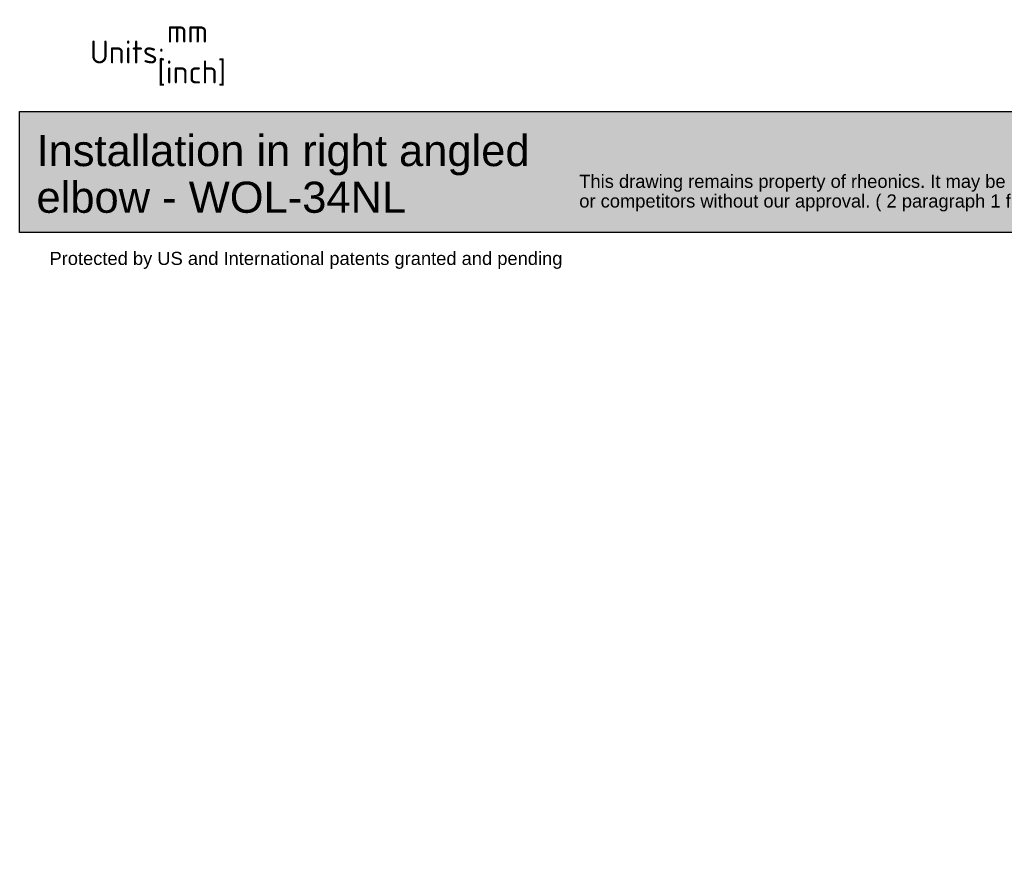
# Model space of a CAD drawing. Header units: millimetres. Extents: x -75 to 750, y -85 to 185.
# Tile 1 of 46: x 0 to 150, y -85 to 45. Entities that reach past the tile are written whole.
import ezdxf
from ezdxf.entities.mleader import LeaderData, LeaderLine
from ezdxf.math import Vec2, Vec3

# ---------------------------------------------------------------- set-up
doc = ezdxf.new("R2010")
doc.units = ezdxf.units.MM
doc.layers.add('Default', color=7, linetype='Continuous')

# ---------------------------------------------------------------- blocks, each defined once
blk = doc.blocks.new('_DOT')
at = {"color": 0}
blk.add_line((0, 0), (-1, 0), dxfattribs=at)
at = {"color": 0, "const_width": 0.333}
blk.add_lwpolyline([(-0.1665, 0, 1), (0.1665, 0, 1)], format="xyb", close=True, dxfattribs=at)
blk = doc.blocks.new('Block1')
at = {"layer": 'Default', "linetype": 'Continuous'}
blk.add_hatch(color=7, dxfattribs=at).paths.add_polyline_path([(207.88, 0), (0, 0), (0, -18.48), (207.88, -18.48)])
at = {"layer": 'Default', "color": 7, "linetype": 'Continuous'}
for p, q in [((0, 0), (207.88, 0)), ((0, -18.48), (0, 0)), ((207.88, -18.48), (0, -18.48))]:
    blk.add_line(p, q, dxfattribs=at)
ml = blk.add_multileader_mtext('Standard', dxfattribs=at)
ml.set_content('{\\pxsm0.9;\\fArial|b0||i0||c0|p34;\\W1.;This drawing remains property of rheonics. It may be neither copied nor informed to third persons \\Por competitors without our approval. ( 2 paragraph 1 fig.7 copyright act of 9th Sept. 1965)\\P}', color=256)
ml.set_leader_properties()
ml.set_arrow_properties(name='DOT')
ml.build(insert=Vec2(0, 0))
ml.multileader.update_dxf_attribs({"leader_type": 0, "dogleg_length": 0, "arrow_head_size": 2})
ctx = ml.context
ctx.base_point, ctx.char_height, ctx.arrow_head_size, ctx.landing_gap_size = Vec3(83.4, -10.93), 2, 2, 0.7
ctx.mtext.insert = Vec3(85.4, -9.64)
ml = blk.add_multileader_mtext('Standard', dxfattribs=at)
ml.set_content('{\\pxsm0.9;\\fArial|b0||i0||c0|p34;\\W1.;Protected by US and International patents granted and pending\\P}', color=256)
ml.set_leader_properties()
ml.set_arrow_properties(name='DOT')
ml.build(insert=Vec2(0, 0))
ml.multileader.update_dxf_attribs({"leader_type": 0, "dogleg_length": 0, "arrow_head_size": 2})
ctx = ml.context
ctx.base_point, ctx.char_height, ctx.arrow_head_size, ctx.landing_gap_size = Vec3(2.55, -22.7), 2, 2, 0.7
ctx.mtext.insert = Vec3(4.55, -21.41)

msp = doc.modelspace()

# ---------------------------------------------------------------- block references
at = {"layer": 'Default', "color": 7}
msp.add_blockref('Block1', (0.08, 31.01), dxfattribs=at)

# ---------------------------------------------------------------- leaders
at = {"layer": 'Default', "color": 7, "linetype": 'Continuous'}
ml = msp.add_multileader_mtext('Standard', dxfattribs=at)
ml.set_content('{\\pxsm0.9;\\fSolid Edge ISO|b0||i0||c0|p34;\\W1.;mm\\P}', color=256)
ml.set_leader_properties()
ml.set_arrow_properties(name='DOT')
ml.build(insert=Vec2(0, 0))
ml.multileader.update_dxf_attribs({"leader_type": 0, "dogleg_length": 0, "arrow_head_size": 3.5})
ctx = ml.context
ctx.base_point, ctx.char_height, ctx.arrow_head_size, ctx.landing_gap_size = Vec3(20.54, 43.29), 3.5, 3.5, 1.23
ctx.mtext.insert = Vec3(22.54, 45.04)
ml = msp.add_multileader_mtext('Standard', dxfattribs=at)
ml.set_content('{\\pxsm0.9;\\fSolid Edge ISO|b0||i0||c0|p34;\\W1.;Units:\\P}', color=256)
ml.set_leader_properties()
ml.set_arrow_properties(name='DOT')
ml.build(insert=Vec2(0, 0))
ml.multileader.update_dxf_attribs({"leader_type": 0, "dogleg_length": 0, "arrow_head_size": 3.5})
ctx = ml.context
ctx.base_point, ctx.char_height, ctx.arrow_head_size, ctx.landing_gap_size = Vec3(8.82, 40.09), 3.5, 3.5, 1.23
ctx.mtext.insert = Vec3(10.82, 41.85)
ml = msp.add_multileader_mtext('Standard', dxfattribs=at)
ml.set_content('{\\pxsm0.9;\\fSolid Edge ISO|b0||i0||c0|p34;\\W1.;[inch]\\P}', color=256)
ml.set_leader_properties()
ml.build(insert=Vec2(0, 0))
ml.multileader.update_dxf_attribs({"dogleg_length": 0, "arrow_head_size": 0.805})
ctx = ml.context
ctx.base_point, ctx.char_height, ctx.arrow_head_size, ctx.landing_gap_size = Vec3(19.07, 37.04), 3.5, 0.805, 1.23
ctx.mtext.insert = Vec3(21.07, 38.8)
ml = msp.add_multileader_mtext('Standard', dxfattribs=at)
ml.set_content('{\\pxsm0.9;\\fArial|b0||i0||c0|p34;\\W1.;Installation in right angled \\Pelbow - WOL-34NL\\P}', color=256)
ml.set_leader_properties()
ml.set_arrow_properties(name='DOT')
ml.build(insert=Vec2(0, 0))
ml.multileader.update_dxf_attribs({"leader_type": 0, "dogleg_length": 0, "arrow_head_size": 4.75})
ctx = ml.context
ctx.base_point, ctx.char_height, ctx.arrow_head_size, ctx.landing_gap_size = Vec3(0.65, 25.03), 4.75, 4.75, 1.66
ctx.mtext.insert = Vec3(2.65, 27.44)

doc.saveas('drawing.dxf')
